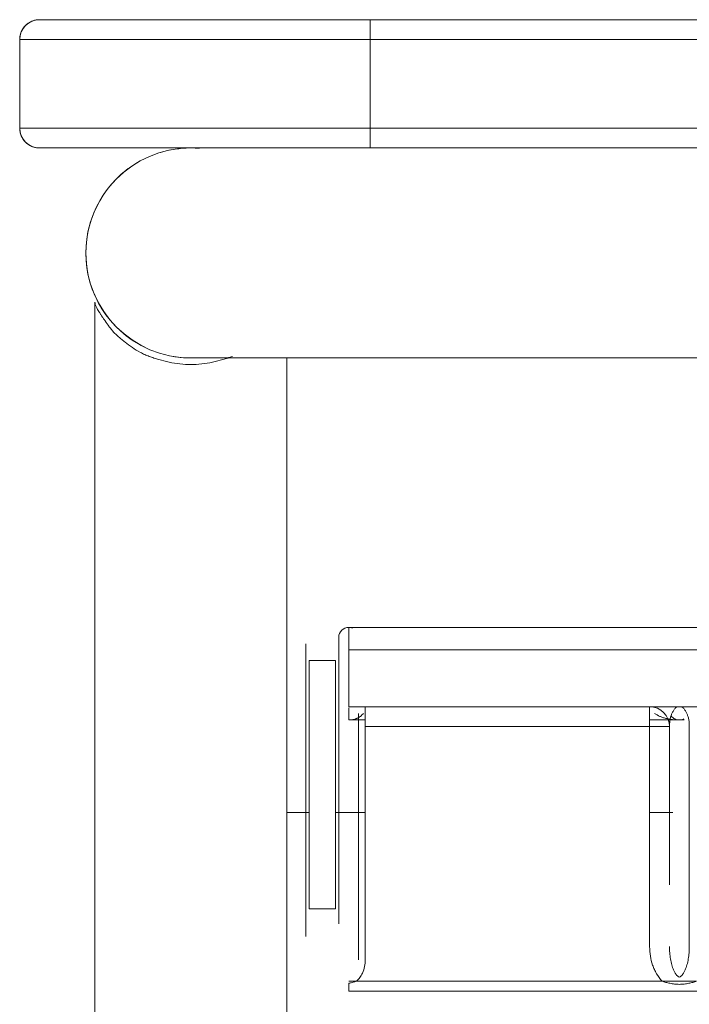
# Model space of a CAD drawing. Header units: metres. Extents: x 3.7 to 90.5, y -1.7 to 14.3.
# Tile 101 of 256: x 39.252 to 39.354, y 3.631 to 3.78. Entities that reach past the tile are written whole.
import ezdxf

# ---------------------------------------------------------------- set-up
doc = ezdxf.new("R2010")
doc.units = ezdxf.units.M
doc.layers.add('I-FURN', color=7, linetype='Continuous', lineweight=18)

# ---------------------------------------------------------------- blocks, each defined once
blk = doc.blocks.new('ConjuntoParaAlunoTamanho6 - CJA06_ConjuntoParaAlunoTamanho6-2902653-Corte 1')
at = {"layer": 'I-FURN'}
for p, q in [((39.25921978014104, 3.779999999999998), (39.25541375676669, 3.779999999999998)), ((39.25921978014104, 3.779999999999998), (39.25541375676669, 3.779999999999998)), ((39.25541375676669, 3.779999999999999), (39.25921978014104, 3.779999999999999)), ((39.2554137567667, 3.779999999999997), (39.259219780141, 3.779999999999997)), ((39.27005841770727, 3.779999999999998), (39.26384027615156, 3.779999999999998)), ((39.2700584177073, 3.779999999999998), (39.26384027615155, 3.779999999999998)), ((39.26384027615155, 3.779999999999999), (39.27005841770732, 3.779999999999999)), ((39.26384027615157, 3.779999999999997), (39.27005841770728, 3.779999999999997)), ((39.25541375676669, 3.760599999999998), (39.25921978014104, 3.760599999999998)), ((39.2554137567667, 3.760599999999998), (39.25921978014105, 3.760599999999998)), ((39.259219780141, 3.760599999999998), (39.2554137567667, 3.760599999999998)), ((39.25921978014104, 3.760599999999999), (39.25541375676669, 3.760599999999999)), ((39.26384027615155, 3.760599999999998), (39.2700584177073, 3.760599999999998)), ((39.26384027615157, 3.760599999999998), (39.27005841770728, 3.760599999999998)), ((39.27005841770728, 3.760599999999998), (39.26384027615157, 3.760599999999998)), ((39.2700584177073, 3.760599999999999), (39.26384027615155, 3.760599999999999)), ((39.29356324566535, 3.728849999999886), (39.29520195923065, 3.728849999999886)), ((39.30665875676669, 3.688099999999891), (39.3021587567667, 3.688099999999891)), ((39.29565875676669, 3.685600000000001), (39.29565875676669, 3.683100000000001)), ((39.29565875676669, 3.685600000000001), (39.29565875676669, 3.683100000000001)), ((39.30065875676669, 3.686600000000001), (39.30065875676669, 3.684100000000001)), ((39.30065875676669, 3.683100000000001), (39.30065875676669, 3.686600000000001)), ((39.30065875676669, 3.683100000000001), (39.30065875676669, 3.686600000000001)), ((39.30065875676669, 3.686600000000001), (39.30065875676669, 3.685748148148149)), ((39.30065875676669, 3.685748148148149), (39.30065875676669, 3.677600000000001)), ((39.29565875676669, 3.678100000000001), (39.29565875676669, 3.681600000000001)), ((39.29565875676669, 3.678100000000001), (39.29565875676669, 3.681600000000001)), ((39.30065875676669, 3.677600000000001), (39.30065875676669, 3.66073150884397)), ((39.30065875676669, 3.677100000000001), (39.30065875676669, 3.675600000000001)), ((39.30065875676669, 3.67560004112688), (39.30065875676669, 3.660938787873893)), ((39.30365875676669, 3.661350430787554), (39.30365875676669, 3.674572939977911)), ((39.30365875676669, 3.660810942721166), (39.30365875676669, 3.674490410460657)), ((39.30365875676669, 3.673100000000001), (39.30365875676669, 3.673865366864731)), ((39.30365875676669, 3.673100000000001), (39.30365875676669, 3.673865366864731))]:
    blk.add_line(p, q, dxfattribs=at)
at = {"layer": 'I-FURN', "flags": 128}
for points in [[(39.25245207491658, 3.777477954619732), (39.25247355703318, 3.777596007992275), (39.25249974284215, 3.777713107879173), (39.25253059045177, 3.777829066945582), (39.25256605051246, 3.777943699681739), (39.25260606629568, 3.778056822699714), (39.2526505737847, 3.77816825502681), (39.25269950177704, 3.778277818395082), (39.25275277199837, 3.778385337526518), (39.25281029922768, 3.778490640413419), (39.25287199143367, 3.778593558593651), (39.25293774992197, 3.778693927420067), (39.25300746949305, 3.778791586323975), (39.25308103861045, 3.778886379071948), (39.25315833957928, 3.778978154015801), (39.25323924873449, 3.779066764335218), (39.25332363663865, 3.779152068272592), (39.25341136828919, 3.7792339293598), (39.25350230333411, 3.779312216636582), (39.25359629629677, 3.779386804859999), (39.2536931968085, 3.779457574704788), (39.25379284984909, 3.779524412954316), (39.25389509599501, 3.779587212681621), (39.25399977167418, 3.779645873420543), (39.25410670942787, 3.779700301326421), (39.25421573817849, 3.779750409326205), (39.25432668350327, 3.779796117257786), (39.25443936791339, 3.779837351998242), (39.25455361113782, 3.779874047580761), (39.25466923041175, 3.779906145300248), (39.25478604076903, 3.779933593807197), (39.25490385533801, 3.779956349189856), (39.25502248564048, 3.779974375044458), (39.25514174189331, 3.779987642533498), (39.25526143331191, 3.779996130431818), (39.25538136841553, 3.779999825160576), (39.25541375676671, 3.779999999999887)], [(39.25812455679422, 3.779999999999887), (39.25751296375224, 3.779999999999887), (39.25697800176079, 3.779999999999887), (39.25652052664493, 3.779999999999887), (39.25614127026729, 3.779999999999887), (39.25584083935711, 3.779999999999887), (39.25561971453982, 3.779999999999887), (39.25547824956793, 3.779999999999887), (39.25541667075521, 3.779999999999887), (39.2554137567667, 3.779999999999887)], [(39.25541375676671, 3.779999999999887), (39.25545375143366, 3.779999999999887), (39.25557367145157, 3.779999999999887), (39.25577332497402, 3.779999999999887), (39.25605239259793, 3.779999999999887), (39.25641042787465, 3.779999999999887), (39.2568468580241, 3.779999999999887), (39.25736098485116, 3.779999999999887), (39.25795198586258, 3.779999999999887)], [(39.26954595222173, 3.779999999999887), (39.26818160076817, 3.779999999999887), (39.26687681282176, 3.779999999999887), (39.26563367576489, 3.779999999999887), (39.26463909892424, 3.779999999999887)], [(39.26530896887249, 3.779999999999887), (39.26653512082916, 3.779999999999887), (39.26782347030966, 3.779999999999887), (39.26917195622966, 3.779999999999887), (39.27005841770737, 3.779999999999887)], [(39.25541375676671, 3.760599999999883), (39.25529378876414, 3.76060239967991), (39.2551740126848, 3.760609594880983), (39.25505462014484, 3.760621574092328), (39.25493580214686, 3.760638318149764), (39.25481774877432, 3.760659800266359), (39.25470064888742, 3.760685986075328), (39.25458468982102, 3.760716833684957), (39.25447005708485, 3.760752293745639), (39.25435693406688, 3.76079230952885), (39.25424550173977, 3.760836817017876), (39.25413593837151, 3.760885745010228), (39.25402841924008, 3.760939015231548), (39.25392311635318, 3.760996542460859), (39.25382019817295, 3.761058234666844), (39.25371982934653, 3.761123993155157), (39.25362217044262, 3.761193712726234), (39.25352737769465, 3.761267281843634), (39.25343560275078, 3.761344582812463), (39.25334699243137, 3.761425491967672), (39.253261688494, 3.761509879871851), (39.2531798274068, 3.761597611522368), (39.25310154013, 3.761688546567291), (39.2530269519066, 3.76178253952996), (39.2529561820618, 3.761879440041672), (39.25288934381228, 3.761979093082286), (39.25282654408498, 3.762081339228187), (39.25276788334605, 3.762186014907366), (39.25271345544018, 3.762292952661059), (39.25266334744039, 3.762401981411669), (39.2526176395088, 3.762512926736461), (39.25257640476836, 3.762625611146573), (39.25253970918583, 3.762739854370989), (39.25250761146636, 3.762855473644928), (39.25248016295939, 3.762972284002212), (39.25245740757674, 3.763090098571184)], [(39.25812455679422, 3.760599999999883), (39.25751296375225, 3.760599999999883), (39.25697800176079, 3.760599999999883), (39.25652052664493, 3.760599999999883), (39.25614127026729, 3.760599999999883), (39.25584083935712, 3.760599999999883), (39.25561971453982, 3.760599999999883), (39.25547824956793, 3.760599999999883), (39.25541667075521, 3.760599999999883), (39.25541375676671, 3.760599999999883)], [(39.2554137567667, 3.760599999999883), (39.25545375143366, 3.760599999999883), (39.25557367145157, 3.760599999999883), (39.25577332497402, 3.760599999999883), (39.25605239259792, 3.760599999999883), (39.25641042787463, 3.760599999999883), (39.2568468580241, 3.760599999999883), (39.25736098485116, 3.760599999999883), (39.25795198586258, 3.760599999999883)], [(39.26954595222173, 3.760599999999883), (39.26818160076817, 3.760599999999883), (39.26687681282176, 3.760599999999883), (39.26563367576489, 3.760599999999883), (39.26463909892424, 3.760599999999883)], [(39.26530896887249, 3.760599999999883), (39.26653512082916, 3.760599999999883), (39.26782347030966, 3.760599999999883), (39.26917195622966, 3.760599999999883), (39.27005841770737, 3.760599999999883)], [(39.30665875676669, 3.6881), (39.30553375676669, 3.6881), (39.30440875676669, 3.6881), (39.3032837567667, 3.6881), (39.30215875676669, 3.6881)], [(39.30065875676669, 3.684100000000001), (39.30065875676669, 3.682350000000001), (39.30065875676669, 3.680600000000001), (39.30065875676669, 3.678850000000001), (39.30065875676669, 3.677100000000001)], [(39.29565875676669, 3.660604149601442), (39.29565875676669, 3.664320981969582), (39.29565875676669, 3.673710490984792), (39.29565875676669, 3.683100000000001)], [(39.29565875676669, 3.683100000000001), (39.29565875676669, 3.672976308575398), (39.29565875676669, 3.662852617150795), (39.29565875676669, 3.660604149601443)], [(39.30065875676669, 3.660604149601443), (39.30065875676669, 3.662852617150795), (39.30065875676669, 3.672976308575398), (39.30065875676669, 3.683100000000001)], [(39.30065875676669, 3.683100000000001), (39.30065875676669, 3.673710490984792), (39.30065875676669, 3.664320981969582), (39.30065875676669, 3.660604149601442)], [(39.29565875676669, 3.660604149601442), (39.29565875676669, 3.66851536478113), (39.29565875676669, 3.678100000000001)], [(39.29565875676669, 3.678100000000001), (39.29565875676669, 3.669037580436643), (39.29565875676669, 3.659975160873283)], [(39.30365875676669, 3.673100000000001), (39.30365875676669, 3.664053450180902), (39.30365875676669, 3.660604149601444)], [(39.30365875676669, 3.660604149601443), (39.30365875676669, 3.664279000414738), (39.30365875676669, 3.673100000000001)]]:
    blk.add_lwpolyline(points, dxfattribs=at)
at = {"layer": 'I-FURN'}
for centre, radius, start, end in [((39.25541375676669, 3.776999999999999), 0.003000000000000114, 90, 180.0000000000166), ((39.25541375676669, 3.776999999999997), 0.003000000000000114, 90, 180), ((39.25541375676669, 3.763599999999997), 0.003000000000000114, 180, 269.9999999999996), ((39.25541375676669, 3.763599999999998), 0.003000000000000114, 179.9999999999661, 269.9999999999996), ((39.27828875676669, 3.744725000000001), 0.01587500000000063, 90.44353102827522, 179.9999999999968), ((39.27828875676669, 3.744725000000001), 0.01587500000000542, 90.4800745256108, 106.8560104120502), ((39.27828875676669, 3.744725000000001), 0.01587500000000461, 123.7500000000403, 135), ((39.27828875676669, 3.744725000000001), 0.01587499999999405, 179.9999999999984, 269.999999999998), ((39.27828875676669, 3.744725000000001), 0.01587500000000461, 224.9999999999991, 244.1894984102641), ((39.27828875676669, 3.744725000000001), 0.01587499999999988, 259.317227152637, 269.9999999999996), ((39.30215875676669, 3.686600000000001), 0.001500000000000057, 90, 180), ((39.30215875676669, 3.686600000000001), 0.001500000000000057, 90, 180), ((39.30215875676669, 3.686600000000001), 0.001500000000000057, 67.50000000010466, 90), ((39.34765875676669, 3.673100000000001), 0.002999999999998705, 0, 21.90866709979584), ((39.34765875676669, 3.673100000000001), 0.003000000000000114, 0, 21.90866709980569), ((39.34765875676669, 3.673100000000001), 0.002999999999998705, 0, 21.90866709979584), ((39.34765875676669, 3.673100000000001), 0.003000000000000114, 0, 21.90866709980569)]:
    blk.add_arc(centre, radius, start, end, dxfattribs=at)
blk.add_open_spline([(39.3507857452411, 3.674385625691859), (39.35077971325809, 3.674359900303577), (39.3507362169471, 3.674165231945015), (39.35067703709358, 3.673765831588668), (39.35065875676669, 3.673333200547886), (39.35065875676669, 3.673100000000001)], degree=3, knots=[0.865339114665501, 0.865339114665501, 0.865339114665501, 0.865339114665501, 0.875, 0.9375, 1, 1, 1, 1], dxfattribs=at)
blk.add_open_spline([(39.35065875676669, 3.673100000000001), (39.35065875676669, 3.673587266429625), (39.3507165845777, 3.673969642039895), (39.35077303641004, 3.674245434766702)], degree=3, dxfattribs=at)
blk = doc.blocks.new('ConjuntoParaAlunoTamanho6 - CJA06_ConjuntoParaAlunoTamanho6-V9-Corte 1')
at = {"layer": 'I-FURN'}
for p, q in [((39.25921978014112, 3.779999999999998), (39.25541375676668, 3.779999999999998)), ((39.30541375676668, 3.779999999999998), (39.25541375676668, 3.779999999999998)), ((39.25541375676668, 3.779999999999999), (39.30541375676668, 3.779999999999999)), ((39.25541375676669, 3.779999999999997), (39.25921978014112, 3.779999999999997)), ((39.27005841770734, 3.779999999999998), (39.2638402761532, 3.779999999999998)), ((39.26384027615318, 3.779999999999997), (39.27005841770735, 3.779999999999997)), ((39.5523637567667, 3.779999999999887), (39.3054137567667, 3.779999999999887)), ((39.30541375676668, 3.776999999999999), (39.30541375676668, 3.779999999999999)), ((39.25241375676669, 3.776999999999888), (39.25241375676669, 3.763599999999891)), ((39.30541375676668, 3.776999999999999), (39.25241375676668, 3.776999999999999)), ((39.25241375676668, 3.763599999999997), (39.25241375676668, 3.776999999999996)), ((39.30541375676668, 3.777), (39.55236375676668, 3.777)), ((39.30541375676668, 3.763599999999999), (39.30541375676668, 3.776999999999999)), ((39.25241375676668, 3.763599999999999), (39.30541375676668, 3.763599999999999)), ((39.30541375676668, 3.763599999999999), (39.30541375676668, 3.760599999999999)), ((39.30541375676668, 3.763599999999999), (39.55236375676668, 3.763599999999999)), ((39.25541375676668, 3.760599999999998), (39.30541375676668, 3.760599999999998)), ((39.25541375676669, 3.760599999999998), (39.25921978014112, 3.760599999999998)), ((39.25921978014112, 3.760599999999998), (39.25541375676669, 3.760599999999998)), ((39.30541375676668, 3.760599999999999), (39.25541375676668, 3.760599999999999)), ((39.26384027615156, 3.760599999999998), (39.27005841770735, 3.760599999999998)), ((39.27005841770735, 3.760599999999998), (39.26384027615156, 3.760599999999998)), ((39.3054137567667, 3.760599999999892), (39.5523637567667, 3.760599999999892)), ((39.26378875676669, 3.737262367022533), (39.26378875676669, 3.062453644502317)), ((39.26378875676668, 3.737262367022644), (39.26378875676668, 3.062453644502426)), ((39.29278875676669, 3.062632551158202), (39.29278875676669, 3.72893382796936)), ((39.29278875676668, 3.728933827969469), (39.29278875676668, 3.631100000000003)), ((39.8021587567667, 3.688099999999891), (39.30215875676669, 3.688099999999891)), ((39.30215875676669, 3.684692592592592), (39.30215875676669, 3.6881)), ((39.29565875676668, 3.685600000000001), (39.29565875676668, 3.683100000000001)), ((39.29565875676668, 3.685600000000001), (39.29565875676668, 3.683100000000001)), ((39.30065875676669, 3.686600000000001), (39.30065875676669, 3.684100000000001)), ((39.30065875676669, 3.683100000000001), (39.30065875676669, 3.686600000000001)), ((39.30065875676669, 3.683100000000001), (39.30065875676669, 3.686600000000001)), ((39.30065875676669, 3.686600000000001), (39.30065875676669, 3.685748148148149)), ((39.30065875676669, 3.685748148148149), (39.30065875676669, 3.677600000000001)), ((39.80215875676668, 3.684692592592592), (39.30215875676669, 3.684692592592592)), ((39.30215875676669, 3.6761), (39.30215875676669, 3.684692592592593)), ((39.29565875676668, 3.678100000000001), (39.29565875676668, 3.681600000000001)), ((39.29565875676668, 3.678100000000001), (39.29565875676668, 3.681600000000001)), ((39.30065875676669, 3.677600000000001), (39.30065875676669, 3.643269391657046)), ((39.30065875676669, 3.677100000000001), (39.30065875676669, 3.675600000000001)), ((39.30065875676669, 3.67560004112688), (39.30065875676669, 3.660938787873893)), ((39.30215875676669, 3.676099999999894), (39.8021587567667, 3.676099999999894)), ((39.80215875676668, 3.6761), (39.30215875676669, 3.6761)), ((39.30215875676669, 3.6741), (39.30215875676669, 3.675951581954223)), ((39.30365875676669, 3.661350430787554), (39.30365875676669, 3.675100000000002)), ((39.30365875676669, 3.673100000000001), (39.30365875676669, 3.675100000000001)), ((39.30365875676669, 3.637816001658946), (39.30365875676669, 3.6751)), ((39.30365875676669, 3.673100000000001), (39.30365875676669, 3.675100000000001)), ((39.30465875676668, 3.6761), (39.30465875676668, 3.6731)), ((39.34765875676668, 3.6731), (39.34765875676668, 3.6761)), ((39.30215875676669, 3.674099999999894), (39.3046587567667, 3.674099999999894)), ((39.34765875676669, 3.674099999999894), (39.35288246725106, 3.674099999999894)), ((39.35065875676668, 3.673100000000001), (39.34765875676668, 3.673100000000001)), ((39.35065875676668, 3.673100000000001), (39.35065875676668, 3.649177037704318)), ((39.35065875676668, 3.669877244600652), (39.35065875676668, 3.673100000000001)), ((39.35065875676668, 3.673100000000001), (39.35065875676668, 3.669877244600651)), ((39.35365875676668, 3.6731), (39.35365875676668, 3.639816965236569)), ((39.35365875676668, 3.660604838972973), (39.35365875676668, 3.673100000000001)), ((39.35065875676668, 3.660604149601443), (39.35065875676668, 3.663431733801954)), ((39.35065875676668, 3.663431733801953), (39.35065875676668, 3.660604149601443)), ((39.29615875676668, 3.660099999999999), (39.29278875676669, 3.660099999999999)), ((39.30465875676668, 3.660099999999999), (39.30015875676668, 3.660099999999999)), ((39.35114851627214, 3.660099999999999), (39.34765875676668, 3.660099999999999)), ((39.29565875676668, 3.645541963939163), (39.29565875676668, 3.6437229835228)), ((39.30065875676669, 3.643269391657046), (39.30065875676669, 3.645541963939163)), ((39.29565875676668, 3.641850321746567), (39.29565875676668, 3.641350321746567)), ((39.30215875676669, 3.634600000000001), (39.30329118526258, 3.634600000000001)), ((39.30215875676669, 3.633100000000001), (39.30215875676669, 3.6342622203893)), ((39.30329118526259, 3.6346), (39.34956249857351, 3.6346)), ((39.34956249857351, 3.634600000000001), (39.35475501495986, 3.634600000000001)), ((39.30215875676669, 3.633099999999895), (39.8021587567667, 3.633099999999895))]:
    blk.add_line(p, q, dxfattribs=at)
at = {"layer": 'I-FURN', "flags": 128}
for points in [[(39.25245207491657, 3.777477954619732), (39.25247355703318, 3.777596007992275), (39.25249974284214, 3.777713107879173), (39.25253059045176, 3.777829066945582), (39.25256605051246, 3.777943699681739), (39.25260606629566, 3.778056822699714), (39.25265057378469, 3.77816825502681), (39.25269950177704, 3.778277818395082), (39.25275277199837, 3.778385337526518), (39.25281029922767, 3.778490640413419), (39.25287199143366, 3.778593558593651), (39.25293774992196, 3.778693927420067), (39.25300746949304, 3.778791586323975), (39.25308103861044, 3.778886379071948), (39.25315833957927, 3.778978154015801), (39.25323924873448, 3.779066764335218), (39.25332363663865, 3.779152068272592), (39.25341136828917, 3.7792339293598), (39.25350230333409, 3.779312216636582), (39.25359629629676, 3.779386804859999), (39.25369319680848, 3.779457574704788), (39.25379284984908, 3.779524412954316), (39.25389509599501, 3.779587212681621), (39.25399977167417, 3.779645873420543), (39.25410670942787, 3.779700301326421), (39.25421573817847, 3.779750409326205), (39.25432668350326, 3.779796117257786), (39.25443936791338, 3.779837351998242), (39.2545536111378, 3.779874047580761), (39.25466923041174, 3.779906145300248), (39.25478604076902, 3.779933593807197), (39.254903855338, 3.779956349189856), (39.25502248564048, 3.779974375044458), (39.2551417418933, 3.779987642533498), (39.2552614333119, 3.779996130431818), (39.25538136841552, 3.779999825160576), (39.2554137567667, 3.779999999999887)], [(39.3054137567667, 3.779999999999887), (39.30341429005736, 3.779999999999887), (39.30141802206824, 3.779999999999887), (39.29942814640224, 3.779999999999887), (39.29744784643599, 3.779999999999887), (39.29548029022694, 3.779999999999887), (39.29352862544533, 3.779999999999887), (39.29159597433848, 3.779999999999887), (39.28968542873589, 3.779999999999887), (39.28780004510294, 3.779999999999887), (39.28594283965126, 3.779999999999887), (39.2841167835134, 3.779999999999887), (39.28232479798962, 3.779999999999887), (39.2805697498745, 3.779999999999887), (39.27885444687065, 3.779999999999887), (39.27718163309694, 3.779999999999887), (39.27555398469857, 3.779999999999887), (39.27397410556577, 3.779999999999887), (39.27244452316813, 3.779999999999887), (39.27096768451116, 3.779999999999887), (39.26954595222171, 3.779999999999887), (39.26818160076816, 3.779999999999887), (39.26687681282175, 3.779999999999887), (39.26563367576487, 3.779999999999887), (39.26445417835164, 3.779999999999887), (39.2633402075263, 3.779999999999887), (39.26229354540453, 3.779999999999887), (39.26131586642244, 3.779999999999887), (39.26040873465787, 3.779999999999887), (39.25957360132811, 3.779999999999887), (39.25881180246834, 3.779999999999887), (39.25812455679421, 3.779999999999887), (39.25751296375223, 3.779999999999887), (39.25697800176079, 3.779999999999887), (39.25652052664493, 3.779999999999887), (39.25614127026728, 3.779999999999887), (39.25584083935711, 3.779999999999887), (39.25561971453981, 3.779999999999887), (39.25547824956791, 3.779999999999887), (39.2554166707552, 3.779999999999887), (39.25541375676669, 3.779999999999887)], [(39.2554137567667, 3.779999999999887), (39.25545375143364, 3.779999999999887), (39.25557367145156, 3.779999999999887), (39.255773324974, 3.779999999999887), (39.25605239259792, 3.779999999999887), (39.25641042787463, 3.779999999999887), (39.2568468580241, 3.779999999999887), (39.25736098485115, 3.779999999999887), (39.25795198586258, 3.779999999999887)], [(39.26530896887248, 3.779999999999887), (39.26653512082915, 3.779999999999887), (39.26782347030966, 3.779999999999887), (39.26917195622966, 3.779999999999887), (39.27005841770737, 3.779999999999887)], [(39.30541375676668, 3.779999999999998), (39.42891375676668, 3.779999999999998), (39.55241375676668, 3.779999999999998), (39.67591375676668, 3.779999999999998), (39.79941375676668, 3.779999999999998)], [(39.55236375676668, 3.779999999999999), (39.49062625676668, 3.779999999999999), (39.42888875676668, 3.779999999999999), (39.36715125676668, 3.779999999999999), (39.30541375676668, 3.779999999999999)], [(39.2554137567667, 3.760599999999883), (39.25529378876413, 3.76060239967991), (39.2551740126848, 3.760609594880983), (39.25505462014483, 3.760621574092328), (39.25493580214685, 3.760638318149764), (39.25481774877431, 3.760659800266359), (39.25470064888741, 3.760685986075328), (39.254584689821, 3.760716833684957), (39.25447005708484, 3.760752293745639), (39.25435693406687, 3.76079230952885), (39.25424550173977, 3.760836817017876), (39.2541359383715, 3.760885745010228), (39.25402841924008, 3.760939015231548), (39.25392311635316, 3.760996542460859), (39.25382019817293, 3.761058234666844), (39.25371982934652, 3.761123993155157), (39.25362217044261, 3.761193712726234), (39.25352737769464, 3.761267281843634), (39.25343560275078, 3.761344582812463), (39.25334699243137, 3.761425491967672), (39.25326168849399, 3.761509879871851), (39.25317982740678, 3.761597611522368), (39.25310154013, 3.761688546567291), (39.25302695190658, 3.76178253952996), (39.25295618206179, 3.761879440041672), (39.25288934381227, 3.761979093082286), (39.25282654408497, 3.762081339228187), (39.25276788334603, 3.762186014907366), (39.25271345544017, 3.762292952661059), (39.25266334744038, 3.762401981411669), (39.25261763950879, 3.762512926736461), (39.25257640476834, 3.762625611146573), (39.25253970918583, 3.762739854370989), (39.25250761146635, 3.762855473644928), (39.25248016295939, 3.762972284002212), (39.25245740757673, 3.763090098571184)], [(39.25812455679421, 3.760599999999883), (39.25751296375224, 3.760599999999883), (39.25697800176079, 3.760599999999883), (39.25652052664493, 3.760599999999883), (39.25614127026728, 3.760599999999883), (39.25584083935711, 3.760599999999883), (39.25561971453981, 3.760599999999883), (39.25547824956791, 3.760599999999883), (39.2554166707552, 3.760599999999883), (39.2554137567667, 3.760599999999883)], [(39.25541375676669, 3.760599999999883), (39.25545375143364, 3.760599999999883), (39.25557367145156, 3.760599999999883), (39.255773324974, 3.760599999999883), (39.25605239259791, 3.760599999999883), (39.25641042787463, 3.760599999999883), (39.25684685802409, 3.760599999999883), (39.25736098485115, 3.760599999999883), (39.25795198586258, 3.760599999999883), (39.25861891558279, 3.760599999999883), (39.25936070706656, 3.760599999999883), (39.2601761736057, 3.760599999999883), (39.26106401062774, 3.760599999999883), (39.26202279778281, 3.760599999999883), (39.26305100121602, 3.760599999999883), (39.26414697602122, 3.760599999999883), (39.26530896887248, 3.760599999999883), (39.26653512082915, 3.760599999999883), (39.26782347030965, 3.760599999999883), (39.26917195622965, 3.760599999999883), (39.27057842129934, 3.760599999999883), (39.27204061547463, 3.760599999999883), (39.27355619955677, 3.760599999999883), (39.27512274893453, 3.760599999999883), (39.27673775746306, 3.760599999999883), (39.27839864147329, 3.760599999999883), (39.28010274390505, 3.760599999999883), (39.28184733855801, 3.760599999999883), (39.28362963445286, 3.760599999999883), (39.28544678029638, 3.760599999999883), (39.28729586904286, 3.760599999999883), (39.28917394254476, 3.760599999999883), (39.2910779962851, 3.760599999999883), (39.29300498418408, 3.760599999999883), (39.29495182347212, 3.760599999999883), (39.29691539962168, 3.760599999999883), (39.29889257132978, 3.760599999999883), (39.30088017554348, 3.760599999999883), (39.30287503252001, 3.760599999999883), (39.30487395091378, 3.760599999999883), (39.3054137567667, 3.760599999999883)], [(39.26954595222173, 3.760599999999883), (39.26818160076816, 3.760599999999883), (39.26687681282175, 3.760599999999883), (39.26563367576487, 3.760599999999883), (39.26463909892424, 3.760599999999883)], [(39.27992955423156, 3.760599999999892), (39.27974378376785, 3.760599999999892), (39.27914292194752, 3.760599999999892)], [(39.79941375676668, 3.760599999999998), (39.67591375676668, 3.760599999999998), (39.55241375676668, 3.760599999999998), (39.42891375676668, 3.760599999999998), (39.30541375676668, 3.760599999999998)], [(39.30541375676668, 3.7606), (39.36715125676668, 3.7606), (39.42888875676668, 3.7606), (39.49062625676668, 3.7606), (39.55236375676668, 3.7606)], [(39.2782887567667, 3.728849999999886), (39.2783687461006, 3.728849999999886), (39.27860858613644, 3.728849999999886), (39.27900789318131, 3.728849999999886), (39.27956602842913, 3.728849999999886), (39.28028209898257, 3.728849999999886), (39.2811549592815, 3.728849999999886), (39.28218321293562, 3.728849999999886), (39.28336521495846, 3.728849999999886), (39.28469907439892, 3.728849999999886), (39.28618265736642, 3.728849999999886), (39.2878135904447, 3.728849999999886), (39.28958926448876, 3.728849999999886), (39.29150683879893, 3.728849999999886), (39.29356324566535, 3.728849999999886), (39.29575519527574, 3.728849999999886), (39.29807918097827, 3.728849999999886), (39.30053148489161, 3.728849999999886), (39.3031081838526, 3.728849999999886), (39.30580515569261, 3.728849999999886), (39.30861808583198, 3.728849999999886), (39.31154247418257, 3.728849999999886), (39.31457364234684, 3.728849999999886), (39.31770674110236, 3.728849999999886), (39.32093675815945, 3.728849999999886), (39.32425852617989, 3.728849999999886), (39.32766673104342, 3.728849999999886), (39.33115592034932, 3.728849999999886), (39.33472051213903, 3.728849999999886), (39.33835480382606, 3.728849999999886), (39.34205298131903, 3.728849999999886), (39.34580912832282, 3.728849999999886), (39.34961723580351, 3.728849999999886), (39.35347121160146, 3.728849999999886), (39.35736489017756, 3.728849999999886)], [(39.30665875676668, 3.6881), (39.30553375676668, 3.6881), (39.30440875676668, 3.6881), (39.30328375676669, 3.6881), (39.30215875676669, 3.6881)], [(39.30065875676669, 3.684100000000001), (39.30065875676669, 3.682350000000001), (39.30065875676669, 3.680600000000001), (39.30065875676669, 3.678850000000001), (39.30065875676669, 3.677100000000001)], [(39.29565875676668, 3.645541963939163), (39.29565875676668, 3.654931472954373), (39.29565875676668, 3.664320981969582), (39.29565875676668, 3.673710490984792), (39.29565875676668, 3.683100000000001)], [(39.29565875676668, 3.683100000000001), (39.29565875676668, 3.672976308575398), (39.29565875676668, 3.662852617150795), (39.29565875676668, 3.660604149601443)], [(39.29615875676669, 3.683100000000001), (39.29615875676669, 3.673710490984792), (39.29615875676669, 3.664320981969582), (39.29615875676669, 3.654931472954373), (39.29615875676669, 3.645541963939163)], [(39.30015875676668, 3.683100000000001), (39.29915875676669, 3.683100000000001), (39.29815875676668, 3.683100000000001), (39.29715875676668, 3.683100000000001), (39.29615875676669, 3.683100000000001)], [(39.30015875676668, 3.645541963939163), (39.30015875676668, 3.654931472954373), (39.30015875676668, 3.664320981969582), (39.30015875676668, 3.673710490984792), (39.30015875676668, 3.683100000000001)], [(39.30065875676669, 3.660604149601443), (39.30065875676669, 3.662852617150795), (39.30065875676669, 3.672976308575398), (39.30065875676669, 3.683100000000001)], [(39.30065875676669, 3.683100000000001), (39.30065875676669, 3.673710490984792), (39.30065875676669, 3.664320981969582), (39.30065875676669, 3.654931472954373), (39.30065875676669, 3.645541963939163)], [(39.29565875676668, 3.660604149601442), (39.29565875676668, 3.66851536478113), (39.29565875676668, 3.678100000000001)], [(39.29565875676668, 3.678100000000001), (39.29565875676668, 3.669037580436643), (39.29565875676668, 3.659975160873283), (39.29565875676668, 3.650912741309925), (39.29565875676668, 3.641850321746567)], [(39.35220240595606, 3.67410067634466), (39.35214241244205, 3.67410013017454), (39.35211510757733, 3.67410067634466)], [(39.30365875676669, 3.673100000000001), (39.30365875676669, 3.664053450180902), (39.30365875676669, 3.660604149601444)], [(39.30365875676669, 3.637816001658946), (39.30365875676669, 3.64663700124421), (39.30365875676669, 3.655458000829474), (39.30365875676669, 3.664279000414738), (39.30365875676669, 3.673100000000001)], [(39.30465875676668, 3.6731), (39.30465875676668, 3.664279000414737), (39.30465875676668, 3.655458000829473), (39.30465875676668, 3.646637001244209), (39.30465875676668, 3.637816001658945)], [(39.34765875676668, 3.6731), (39.33690875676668, 3.6731), (39.32615875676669, 3.6731), (39.31540875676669, 3.6731), (39.30465875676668, 3.6731)], [(39.34765875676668, 3.639816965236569), (39.34765875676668, 3.648137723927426), (39.34765875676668, 3.656458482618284), (39.34765875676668, 3.664779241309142), (39.34765875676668, 3.6731)], [(39.35365875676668, 3.660604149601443), (39.35365875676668, 3.664779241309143), (39.35365875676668, 3.673100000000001)], [(39.35365875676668, 3.673100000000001), (39.35365875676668, 3.664338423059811), (39.35365875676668, 3.660604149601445)], [(39.29278875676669, 3.660099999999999), (39.29278875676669, 3.652849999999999), (39.29278875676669, 3.6456), (39.29278875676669, 3.638349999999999), (39.29278875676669, 3.631099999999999)], [(39.29615875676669, 3.645541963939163), (39.29715875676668, 3.645541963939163), (39.29815875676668, 3.645541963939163), (39.29915875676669, 3.645541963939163), (39.30015875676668, 3.645541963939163)], [(39.29565875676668, 3.641486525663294), (39.29565875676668, 3.64204564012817), (39.29565875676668, 3.642604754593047), (39.29565875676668, 3.643163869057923), (39.29565875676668, 3.6437229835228)]]:
    blk.add_lwpolyline(points, dxfattribs=at)
at = {"layer": 'I-FURN'}
for centre, radius, start, end in [((39.25541375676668, 3.776999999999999), 0.003000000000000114, 90, 180.0000000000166), ((39.25541375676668, 3.776999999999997), 0.003000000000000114, 90, 180), ((39.25541375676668, 3.763599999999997), 0.003000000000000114, 180, 269.9999999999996), ((39.25541375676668, 3.763599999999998), 0.003000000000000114, 179.9999999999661, 269.9999999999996), ((39.27828875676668, 3.744725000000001), 0.01587500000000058, 90.44353102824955, 179.9999999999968), ((39.27828875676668, 3.744725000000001), 0.01587499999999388, 90.48007452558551, 106.8560104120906), ((39.27828875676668, 3.744725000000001), 0.01587500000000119, 85.29461031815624, 90), ((39.27828875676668, 3.744725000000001), 0.01587499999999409, 120.4387347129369, 180), ((39.27828875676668, 3.744725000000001), 0.01587499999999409, 180, 244.189498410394), ((39.27828875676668, 3.744725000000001), 0.01587499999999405, 179.9999999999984, 269.999999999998), ((39.27828875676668, 3.744725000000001), 0.01587499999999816, 259.3172271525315, 273.9418088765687), ((39.30215875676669, 3.686600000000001), 0.001500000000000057, 90, 180), ((39.30215875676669, 3.686600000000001), 0.001500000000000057, 90, 180), ((39.30215875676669, 3.686600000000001), 0.001500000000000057, 67.50000000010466, 90), ((39.34765875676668, 3.673100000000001), 0.003000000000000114, 0, 90), ((39.34765875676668, 3.673100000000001), 0.003000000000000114, 0, 90), ((39.34765875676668, 3.673100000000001), 0.003000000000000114, 0, 90), ((39.34765875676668, 3.673100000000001), 0.003000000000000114, 0, 90)]:
    blk.add_arc(centre, radius, start, end, dxfattribs=at)
for points, knots in [([(39.28458148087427, 3.729080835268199), (39.28434915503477, 3.728992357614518), (39.28387356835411, 3.728825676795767), (39.28287824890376, 3.728512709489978), (39.28156721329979, 3.728182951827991), (39.27992797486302, 3.727916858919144), (39.27828875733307, 3.727816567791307), (39.27664953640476, 3.72791686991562), (39.27501029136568, 3.728182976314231), (39.2736992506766, 3.728512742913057), (39.27270392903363, 3.728825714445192), (39.27199054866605, 3.729075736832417), (39.27130997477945, 3.729356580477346), (39.27044052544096, 3.729788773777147), (39.269428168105, 3.730406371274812), (39.26851446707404, 3.731080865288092), (39.26792641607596, 3.731556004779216), (39.26760507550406, 3.731825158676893), (39.26741025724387, 3.731990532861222), (39.26725822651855, 3.732123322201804), (39.26710901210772, 3.732259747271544), (39.26685502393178, 3.732505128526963), (39.26651229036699, 3.732872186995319), (39.26613201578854, 3.733327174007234), (39.26566500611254, 3.733937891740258), (39.26525621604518, 3.734531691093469), (39.26494726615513, 3.734995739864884), (39.26478451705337, 3.735239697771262), (39.26466927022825, 3.735409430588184), (39.2645610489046, 3.73556934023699), (39.26442640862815, 3.735775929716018), (39.26421589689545, 3.73611592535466), (39.26398667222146, 3.736542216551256), (39.26382407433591, 3.736958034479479), (39.26378875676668, 3.737171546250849), (39.26378875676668, 3.737262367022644)], [0.375, 0.375, 0.375, 0.375, 0.390625, 0.40625, 0.4375, 0.46875, 0.5, 0.53125, 0.5625, 0.59375, 0.609375, 0.625, 0.640625, 0.65625, 0.6875, 0.71875, 0.734375, 0.7421875, 0.75, 0.75390625, 0.7578125, 0.765625, 0.78125, 0.796875, 0.8125, 0.84375, 0.859375, 0.8671875, 0.875, 0.8828125, 0.890625, 0.90625, 0.9375, 0.96875, 1, 1, 1, 1]), ([(39.30437704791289, 3.675100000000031), (39.30431149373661, 3.675012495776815), (39.30417163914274, 3.674849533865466), (39.30397642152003, 3.674676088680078), (39.30380536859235, 3.674555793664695), (39.30366941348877, 3.674474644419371), (39.30352853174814, 3.67440194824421), (39.30338564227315, 3.674337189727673), (39.3032399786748, 3.674280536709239), (39.30303960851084, 3.674215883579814), (39.30268234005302, 3.674129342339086), (39.30237108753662, 3.674100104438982), (39.30215875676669, 3.674100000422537)], [0, 0, 0, 0, 0.125, 0.25, 0.3125, 0.375, 0.4375, 0.5, 0.5625, 0.625, 0.75, 1, 1, 1, 1]), ([(39.35215875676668, 3.674100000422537), (39.35180899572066, 3.674100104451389), (39.35129382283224, 3.674129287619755), (39.35069890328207, 3.674216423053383), (39.35036398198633, 3.674281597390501), (39.35011926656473, 3.674338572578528), (39.34987900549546, 3.674403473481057), (39.34956244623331, 3.674500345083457), (39.3490345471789, 3.674699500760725), (39.34863898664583, 3.674925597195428), (39.34839570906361, 3.675099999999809)], [0, 0, 0, 0, 0.25, 0.375, 0.4375, 0.5, 0.5625, 0.625, 0.75, 1, 1, 1, 1]), ([(39.35365875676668, 3.673100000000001), (39.35365875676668, 3.673337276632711), (39.35364005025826, 3.67377589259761), (39.35355620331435, 3.674336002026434), (39.35344188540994, 3.674727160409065), (39.35332606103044, 3.675003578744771), (39.35322781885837, 3.675182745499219), (39.3531189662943, 3.675379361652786), (39.35296090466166, 3.675666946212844), (39.35274201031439, 3.67595486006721), (39.35245556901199, 3.676088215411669), (39.35215780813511, 3.676104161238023), (39.35185907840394, 3.676087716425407), (39.3515709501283, 3.675951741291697), (39.35135113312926, 3.675659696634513), (39.35119305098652, 3.675368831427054), (39.35108462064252, 3.675170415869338), (39.35098708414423, 3.674990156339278), (39.35087230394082, 3.67471277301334), (39.35075943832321, 3.674321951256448), (39.35067703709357, 3.673765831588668), (39.35065875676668, 3.673333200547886), (39.35065875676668, 3.673100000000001)], [0, 0, 0, 0, 0.0625, 0.125, 0.1875, 0.21875, 0.25, 0.28125, 0.3125, 0.375, 0.4375, 0.5, 0.5625, 0.625, 0.6875, 0.71875, 0.75, 0.78125, 0.8125, 0.875, 0.9375, 1, 1, 1, 1]), ([(39.34956249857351, 3.6346), (39.34923292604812, 3.634950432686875), (39.3488040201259, 3.635512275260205), (39.34837029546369, 3.636357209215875), (39.34802097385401, 3.637240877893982), (39.34773493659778, 3.63839668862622), (39.34765831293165, 3.639338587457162), (39.34765875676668, 3.639816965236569)], [0, 0, 0, 0, 0.25, 0.375, 0.5, 0.75, 1, 1, 1, 1]), ([(39.35065875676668, 3.639816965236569), (39.35065875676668, 3.639502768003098), (39.35068414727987, 3.638875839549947), (39.35077945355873, 3.638100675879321), (39.3508960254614, 3.637502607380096), (39.35104046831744, 3.636927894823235), (39.35118371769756, 3.636540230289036), (39.35129333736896, 3.636301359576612)], [0, 0, 0, 0, 0.25, 0.5, 0.625, 0.75, 1, 1, 1, 1]), ([(39.3530241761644, 3.636301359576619), (39.35313380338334, 3.636540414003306), (39.35327705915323, 3.636928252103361), (39.35342149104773, 3.63750287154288), (39.35353805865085, 3.638100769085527), (39.35363339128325, 3.638875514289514), (39.35365875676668, 3.639502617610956), (39.35365875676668, 3.639816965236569)], [0, 0, 0, 0, 0.25, 0.375, 0.5, 0.75, 1, 1, 1, 1]), ([(39.35129333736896, 3.636301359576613), (39.35135023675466, 3.636158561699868), (39.35144199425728, 3.635962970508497), (39.35157666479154, 3.635739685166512), (39.35168310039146, 3.635595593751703), (39.35179622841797, 3.635459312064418), (39.35191526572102, 3.635335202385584), (39.35207806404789, 3.635214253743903), (39.35223971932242, 3.635214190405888), (39.35240250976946, 3.635334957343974), (39.35252153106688, 3.635458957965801), (39.35263462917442, 3.635595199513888), (39.35274102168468, 3.635739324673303), (39.3528756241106, 3.635962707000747), (39.35296731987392, 3.636158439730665), (39.3530241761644, 3.636301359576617)], [0, 0, 0, 0, 0.125, 0.1875, 0.25, 0.3125, 0.375, 0.4375, 0.5625, 0.625, 0.6875, 0.75, 0.8125, 0.875, 1, 1, 1, 1]), ([(39.30285921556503, 3.634441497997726), (39.30274446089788, 3.634408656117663), (39.30257032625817, 3.634362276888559), (39.30233539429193, 3.63430453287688), (39.30221771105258, 3.634276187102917), (39.30215875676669, 3.6342622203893)], [0, 0, 0, 0, 0.5, 0.75, 1, 1, 1, 1]), ([(39.35475501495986, 3.634600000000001), (39.35458064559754, 3.634532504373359), (39.35430355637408, 3.634441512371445), (39.35390185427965, 3.634340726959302), (39.35358681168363, 3.634276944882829), (39.35324856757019, 3.63421839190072), (39.35276667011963, 3.634148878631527), (39.35215918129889, 3.634100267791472), (39.35155161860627, 3.634148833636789), (39.35106961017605, 3.634218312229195), (39.35073126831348, 3.6342768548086), (39.35041611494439, 3.634340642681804), (39.35001423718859, 3.634441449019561), (39.34973698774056, 3.634532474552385), (39.34956249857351, 3.634600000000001)], [0, 0, 0, 0, 0.125, 0.1875, 0.25, 0.3125, 0.375, 0.5, 0.625, 0.6875, 0.75, 0.8125, 0.875, 1, 1, 1, 1])]:
    blk.add_open_spline(points, degree=3, knots=knots, dxfattribs=at)
for points in [[(39.35065875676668, 3.673100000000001), (39.35065875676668, 3.673587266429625), (39.3507744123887, 3.674352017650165), (39.35088456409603, 3.674690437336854), (39.35090440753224, 3.674744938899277)], [(39.35090440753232, 3.674744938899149), (39.35098143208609, 3.67463226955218), (39.35116343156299, 3.674436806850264), (39.35147495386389, 3.674240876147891), (39.35181254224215, 3.674125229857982), (39.35204456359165, 3.674100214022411), (39.35215875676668, 3.674100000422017)], [(39.35215875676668, 3.674100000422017), (39.35227294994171, 3.674100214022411), (39.35250497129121, 3.674125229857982), (39.35273003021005, 3.674202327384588), (39.35283821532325, 3.674254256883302)], [(39.30465875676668, 3.637816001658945), (39.30465891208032, 3.637473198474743), (39.30459102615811, 3.636790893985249), (39.30438249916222, 3.636137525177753), (39.30424044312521, 3.635825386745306)], [(39.30424044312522, 3.635825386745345), (39.30418612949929, 3.635706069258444), (39.30406528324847, 3.635474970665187), (39.30384838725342, 3.635148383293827), (39.30359277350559, 3.634849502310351), (39.30339607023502, 3.634678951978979), (39.30329118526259, 3.6346)], [(39.30329118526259, 3.634600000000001), (39.30322322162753, 3.634569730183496), (39.30308336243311, 3.634512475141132), (39.30293534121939, 3.63446351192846), (39.30285921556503, 3.634441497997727)]]:
    blk.add_open_spline(points, degree=3, dxfattribs=at)
blk = doc.blocks.new('4 GRE - ESCOLA DE CINEMA E AUDIOVISUAL CINE REX R07_rvt-1-Corte 1')
at = {"layer": 'I-FURN', "lineweight": 18}
for name in ['ConjuntoParaAlunoTamanho6 - CJA06_ConjuntoParaAlunoTamanho6-2902653-Corte 1', 'ConjuntoParaAlunoTamanho6 - CJA06_ConjuntoParaAlunoTamanho6-2902653-Corte 1', 'ConjuntoParaAlunoTamanho6 - CJA06_ConjuntoParaAlunoTamanho6-V9-Corte 1']:
    blk.add_blockref(name, (0, 0), dxfattribs=at)

msp = doc.modelspace()

# ---------------------------------------------------------------- block references
at = {"lineweight": 5}
msp.add_blockref('4 GRE - ESCOLA DE CINEMA E AUDIOVISUAL CINE REX R07_rvt-1-Corte 1', (0, 0), dxfattribs=at)

doc.saveas('drawing.dxf')
